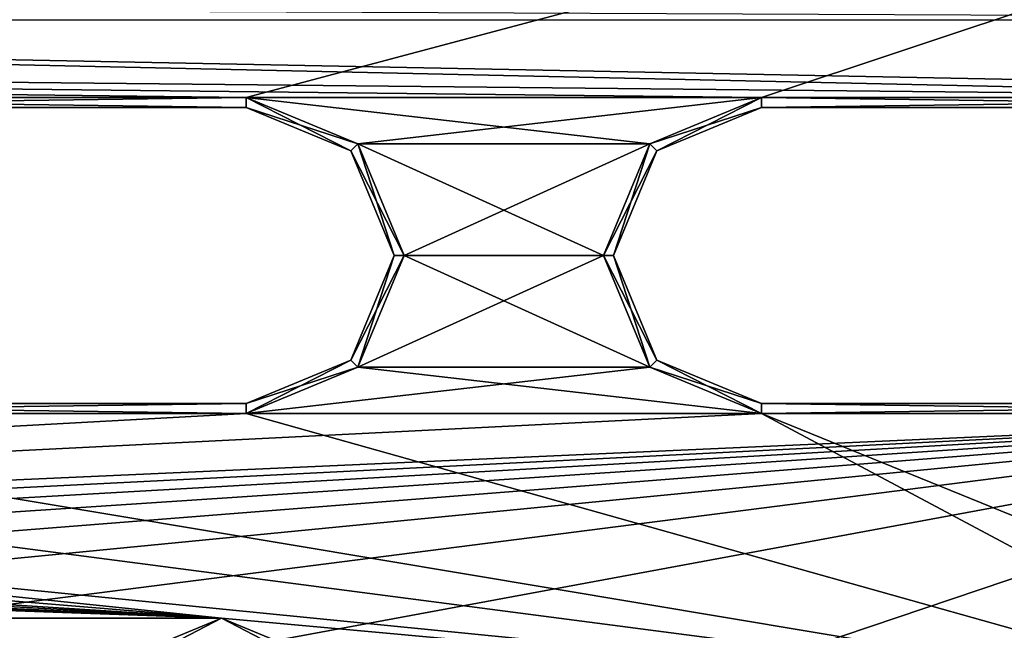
# Model space of a CAD drawing. Header units: inches. Extents: x -12.5 to 12.5, y -27.4 to 0.
# Tile 120 of 136: x 5.1 to 7.6, y -3.2 to -1.6. Entities that reach past the tile are written whole.
import ezdxf

# ---------------------------------------------------------------- set-up
doc = ezdxf.new("R2010")
doc.units = ezdxf.units.IN
doc.header["$LTSCALE"] = 52.148148
doc.header["$MEASUREMENT"] = 0
for name, color, linetype in [('1', 7, 'CONTINUOUS'), ('106', 7, 'CONTINUOUS'), ('1123', 7, 'CONTINUOUS'), ('113', 7, 'CONTINUOUS'), ('116', 7, 'CONTINUOUS'), ('123', 7, 'CONTINUOUS'), ('125', 7, 'CONTINUOUS'), ('126', 7, 'CONTINUOUS'), ('127', 7, 'CONTINUOUS'), ('1360', 7, 'CONTINUOUS'), ('1361', 7, 'CONTINUOUS'), ('1362', 7, 'CONTINUOUS'), ('1364', 7, 'CONTINUOUS'), ('1365', 7, 'CONTINUOUS'), ('1366', 7, 'CONTINUOUS'), ('1368', 7, 'CONTINUOUS'), ('1369', 7, 'CONTINUOUS'), ('1370', 7, 'CONTINUOUS'), ('1372', 7, 'CONTINUOUS'), ('1374', 7, 'CONTINUOUS'), ('1375', 7, 'CONTINUOUS'), ('1376', 7, 'CONTINUOUS'), ('1378', 7, 'CONTINUOUS'), ('1379', 7, 'CONTINUOUS'), ('1380', 7, 'CONTINUOUS'), ('1382', 7, 'CONTINUOUS'), ('1383', 7, 'CONTINUOUS'), ('2', 7, 'CONTINUOUS'), ('4', 7, 'CONTINUOUS'), ('9', 7, 'CONTINUOUS')]:
    doc.layers.add(name, color=color, linetype=linetype)

msp = doc.modelspace()

# ---------------------------------------------------------------- linework, layer by layer
at = {"layer": '1', "linetype": 'Continuous'}
for points in [[(-12.2412, -0.07), (-9.9625, -1.8797), (12.2412, -0.07), (-12.2412, -0.07)], [(-9.9625, -1.8797), (-8.8875, -1.809), (12.2412, -0.07), (-9.9625, -1.8797)], [(-8.8875, -1.809), (-7.0125, -1.809), (12.2412, -0.07), (-8.8875, -1.809)], [(-7.0125, -1.809), (-5.7075, -1.809), (12.2412, -0.07), (-7.0125, -1.809)], [(-5.7075, -1.809), (-3.8325, -1.809), (12.2412, -0.07), (-5.7075, -1.809)], [(-3.8325, -1.809), (-2.5275, -1.809), (12.2412, -0.07), (-3.8325, -1.809)], [(-2.5275, -1.809), (-0.6525, -1.809), (12.2412, -0.07), (-2.5275, -1.809)], [(-0.6525, -1.809), (0.6525, -1.809), (12.2412, -0.07), (-0.6525, -1.809)], [(0.6525, -1.809), (2.5275, -1.809), (12.2412, -0.07), (0.6525, -1.809)], [(2.5275, -1.809), (3.8325, -1.809), (12.2412, -0.07), (2.5275, -1.809)], [(3.3795, -24.259), (3.7165, -24.7877), (12.2412, -0.07), (3.3795, -24.259)], [(4.4125, -21.109), (3.3795, -24.259), (12.2412, -0.07), (4.4125, -21.109)], [(3.7165, -24.7877), (3.8415, -24.7877), (12.2412, -0.07), (3.7165, -24.7877)], [(3.8325, -1.809), (5.7075, -1.809), (12.2412, -0.07), (3.8325, -1.809)], [(3.8415, -24.7877), (3.904, -24.896), (12.2412, -0.07), (3.8415, -24.7877)], [(12.2412, -0.07), (3.904, -24.896), (4.9442, -27.303), (12.2412, -0.07)], [(4.6455, -19.534), (4.2953, -20.8262), (12.2412, -0.07), (4.6455, -19.534)], [(4.2953, -20.8262), (4.4125, -21.109), (12.2412, -0.07), (4.2953, -20.8262)], [(5.0675, -17.959), (4.6455, -19.534), (12.2412, -0.07), (5.0675, -17.959)], [(5.4895, -16.384), (5.0675, -17.959), (12.2412, -0.07), (5.4895, -16.384)], [(5.9453, -15.0918), (5.4895, -16.384), (12.2412, -0.07), (5.9453, -15.0918)], [(5.7075, -1.809), (7.0125, -1.809), (12.2412, -0.07), (5.7075, -1.809)], [(6.2163, -13.5168), (5.9453, -14.5262), (12.2412, -0.07), (6.2163, -13.5168)], [(6.0625, -14.809), (5.9453, -15.0918), (12.2412, -0.07), (6.0625, -14.809)], [(5.9453, -14.5262), (6.0625, -14.809), (12.2412, -0.07), (5.9453, -14.5262)], [(6.6383, -11.9418), (6.2163, -12.9512), (12.2412, -0.07), (6.6383, -11.9418)], [(6.3335, -13.234), (6.2163, -13.5168), (12.2412, -0.07), (6.3335, -13.234)], [(6.2163, -12.9512), (6.3335, -13.234), (12.2412, -0.07), (6.2163, -12.9512)], [(7.0603, -10.3668), (6.6383, -11.3762), (12.2412, -0.07), (7.0603, -10.3668)], [(6.7555, -11.659), (6.6383, -11.9418), (12.2412, -0.07), (6.7555, -11.659)], [(6.6383, -11.3762), (6.7555, -11.659), (12.2412, -0.07), (6.6383, -11.3762)], [(7.0125, -1.809), (8.8875, -1.809), (12.2412, -0.07), (7.0125, -1.809)], [(7.4823, -8.7918), (7.0603, -9.8012), (12.2412, -0.07), (7.4823, -8.7918)], [(7.1775, -10.084), (7.0603, -10.3668), (12.2412, -0.07), (7.1775, -10.084)], [(7.0603, -9.8012), (7.1775, -10.084), (12.2412, -0.07), (7.0603, -9.8012)], [(7.9043, -7.2168), (7.4823, -8.2262), (12.2412, -0.07), (7.9043, -7.2168)], [(7.5995, -8.509), (7.4823, -8.7918), (12.2412, -0.07), (7.5995, -8.509)], [(7.4823, -8.2262), (7.5995, -8.509), (12.2412, -0.07), (7.4823, -8.2262)], [(5.7075, -1.809), (5.9903, -1.9262), (7.0125, -1.809), (5.7075, -1.809)], [(7.0125, -1.809), (5.9903, -1.9262), (6.7297, -1.9262), (7.0125, -1.809)], [(5.9903, -1.9262), (6.1075, -2.209), (6.7297, -1.9262), (5.9903, -1.9262)], [(6.7297, -1.9262), (6.1075, -2.209), (6.6125, -2.209), (6.7297, -1.9262)], [(6.1075, -2.209), (5.9903, -2.4918), (6.6125, -2.209), (6.1075, -2.209)], [(6.6125, -2.209), (5.9903, -2.4918), (6.7297, -2.4918), (6.6125, -2.209)], [(5.9903, -2.4918), (5.7075, -2.609), (6.7297, -2.4918), (5.9903, -2.4918)], [(5.7075, -2.609), (7.0125, -2.609), (6.7297, -2.4918), (5.7075, -2.609)], [(5.7075, -2.609), (3.8325, -2.609), (-8.4655, -3.384), (5.7075, -2.609)], [(7.0125, -2.609), (5.7075, -2.609), (-8.4655, -3.384), (7.0125, -2.609)], [(8.8875, -2.609), (7.0125, -2.609), (-8.4655, -3.384), (8.8875, -2.609)], [(-6.5905, -3.384), (8.8875, -2.609), (-8.4655, -3.384), (-6.5905, -3.384)], [(8.8875, -2.609), (-6.5905, -3.384), (-4.7015, -3.384), (8.8875, -2.609)], [(-2.8265, -3.384), (8.8875, -2.609), (-4.7015, -3.384), (-2.8265, -3.384)], [(8.8875, -2.609), (-2.8265, -3.384), (-0.9375, -3.384), (8.8875, -2.609)], [(0.9375, -3.384), (8.8875, -2.609), (-0.9375, -3.384), (0.9375, -3.384)], [(8.8875, -2.609), (0.9375, -3.384), (2.8265, -3.384), (8.8875, -2.609)], [(4.7015, -3.384), (8.8875, -2.609), (2.8265, -3.384), (4.7015, -3.384)], [(8.8875, -2.609), (4.7015, -3.384), (6.5905, -3.384), (8.8875, -2.609)], [(8.4655, -3.384), (8.8875, -2.609), (6.5905, -3.384), (8.4655, -3.384)]]:
    msp.add_3dface(points, dxfattribs=at)
at = {"layer": '106', "color": 9, "linetype": 'Continuous', "true_color": 0xbfc4ba}
for points in [[(5.1445, -26.5063, -3.07), (11.9432, -1.1333, -3.07), (12.1412, -1.1863, -3.07), (5.1445, -26.5063, -3.07)], [(5.3425, -26.5593, -3.07), (5.1445, -26.5063, -3.07), (12.1412, -1.1863, -3.07), (5.3425, -26.5593, -3.07)]]:
    msp.add_3dface(points, dxfattribs=at)
at = {"layer": '1123', "linetype": 'Continuous'}
for points in [[(5.3353, -3.2553, -0.375), (5.645, -3.127, -0.375), (5.5234, -3.1908, -0.3935), (5.3353, -3.2553, -0.375)], [(5.5234, -3.1908, -0.3935), (5.645, -3.127, -0.375), (5.7666, -3.1908, -0.3935), (5.5234, -3.1908, -0.3935)], [(5.645, -3.127, -0.375), (5.9547, -3.2553, -0.375), (5.7666, -3.1908, -0.3935), (5.645, -3.127, -0.375)]]:
    msp.add_3dface(points, dxfattribs=at)
at = {"layer": '113', "linetype": 'Continuous'}
for points in [[(5.1445, -26.5063, -3.3), (11.9432, -1.1333, -3.3), (5.1445, -26.5063, -3.07), (5.1445, -26.5063, -3.3)], [(11.9432, -1.1333, -3.3), (11.9432, -1.1333, -3.07), (5.1445, -26.5063, -3.07), (11.9432, -1.1333, -3.3)]]:
    msp.add_3dface(points, dxfattribs=at)
at = {"layer": '116', "linetype": 'Continuous'}
for points in [[(12.1412, -1.1863, -3.3), (5.3425, -26.5593, -3.3), (12.1412, -1.1863, -3.07), (12.1412, -1.1863, -3.3)], [(5.3425, -26.5593, -3.3), (5.3425, -26.5593, -3.07), (12.1412, -1.1863, -3.07), (5.3425, -26.5593, -3.3)]]:
    msp.add_3dface(points, dxfattribs=at)
at = {"layer": '123', "linetype": 'Continuous'}
for points in [[(4.7722, -27.373, -2.782), (12.375, 0, -2.782), (12.1068, 0, -2.782), (4.7722, -27.373, -2.782)], [(12.375, 0, -2.782), (4.7722, -27.373, -2.782), (12.4634, -0.0366, -2.782), (12.375, 0, -2.782)], [(4.7722, -27.373, -2.782), (12.5, -0.125, -2.782), (12.4634, -0.0366, -2.782), (4.7722, -27.373, -2.782)], [(4.7722, -27.373, -2.782), (12.5, -0.9296, -2.782), (12.5, -0.125, -2.782), (4.7722, -27.373, -2.782)], [(4.7722, -27.373, -2.782), (5.4393, -27.2804, -2.782), (12.5, -0.9296, -2.782), (4.7722, -27.373, -2.782)]]:
    msp.add_3dface(points, dxfattribs=at)
at = {"layer": '125', "linetype": 'Continuous'}
for points in [[(12.2412, -0.07), (4.9442, -27.303), (12.2412, -0.07, -0.25), (12.2412, -0.07)], [(12.2412, -0.07, -0.25), (4.9442, -27.303), (12.2077, -0.195, -0.25), (12.2412, -0.07, -0.25)], [(4.9442, -27.303), (11.8127, -1.6694, -0.3911), (12.2077, -0.195, -0.25), (4.9442, -27.303)], [(12.1408, -0.445, -1.11), (5.0595, -26.8728, -1.0059), (5.0447, -26.928, -1.11), (12.1408, -0.445, -1.11)], [(5.1013, -26.7168, -1.0059), (5.0595, -26.8728, -1.0059), (12.1408, -0.445, -1.11), (5.1013, -26.7168, -1.0059)], [(5.9035, -23.7229, -1.0059), (5.1013, -26.7168, -1.0059), (12.1408, -0.445, -1.11), (5.9035, -23.7229, -1.0059)], [(5.9453, -23.5669, -1.0059), (5.9035, -23.7229, -1.0059), (12.1408, -0.445, -1.11), (5.9453, -23.5669, -1.0059)], [(6.7475, -20.573, -1.0059), (5.9453, -23.5669, -1.0059), (12.1408, -0.445, -1.11), (6.7475, -20.573, -1.0059)], [(6.7893, -20.417, -1.0059), (6.7475, -20.573, -1.0059), (12.1408, -0.445, -1.11), (6.7893, -20.417, -1.0059)], [(7.5915, -17.4231, -1.0059), (6.7893, -20.417, -1.0059), (12.1408, -0.445, -1.11), (7.5915, -17.4231, -1.0059)], [(7.6333, -17.2671, -1.0059), (7.5915, -17.4231, -1.0059), (12.1408, -0.445, -1.11), (7.6333, -17.2671, -1.0059)], [(11.8127, -1.6694, -0.3911), (4.9442, -27.303), (11.7709, -1.8254, -0.3911), (11.8127, -1.6694, -0.3911)], [(11.7709, -1.8254, -0.3911), (4.9442, -27.303), (10.9687, -4.8192, -0.3911), (11.7709, -1.8254, -0.3911)]]:
    msp.add_3dface(points, dxfattribs=at)
at = {"layer": '126', "linetype": 'Continuous'}
for points in [[(11.9875, -0.445, -1.11), (5.0447, -26.928, -1.11), (4.8914, -26.928, -1.11), (11.9875, -0.445, -1.11)], [(12.1408, -0.445, -1.11), (5.0447, -26.928, -1.11), (11.9875, -0.445, -1.11), (12.1408, -0.445, -1.11)]]:
    msp.add_3dface(points, dxfattribs=at)
at = {"layer": '127', "color": 253, "linetype": 'Continuous', "true_color": 0xaab2c4}
for points in [[(4.7722, -27.373, -2.782), (12.1068, 0, -2.782), (5.5428, -24.4972, -2.4165), (4.7722, -27.373, -2.782)], [(5.5428, -24.4972, -2.4165), (12.1068, 0, -2.782), (5.5573, -24.4431, -2.4165), (5.5428, -24.4972, -2.4165)], [(5.5573, -24.4431, -2.4165), (12.1068, 0, -2.782), (5.5645, -24.416, -2.368), (5.5573, -24.4431, -2.4165)], [(12.1068, 0, -2.782), (7.0173, -18.9943, -2.4165), (5.5645, -24.416, -2.368), (12.1068, 0, -2.782)], [(7.0173, -18.9943, -2.4165), (12.1068, 0, -2.782), (7.0318, -18.9402, -2.4165), (7.0173, -18.9943, -2.4165)], [(7.0318, -18.9402, -2.4165), (12.1068, 0, -2.782), (7.039, -18.9132, -2.368), (7.0318, -18.9402, -2.4165)], [(12.1068, 0, -2.782), (8.6996, -12.7158, -2.4165), (7.039, -18.9132, -2.368), (12.1068, 0, -2.782)], [(4.8914, -26.928, -1.11), (10.845, -4.7091, -1.292), (11.9875, -0.445, -1.11), (4.8914, -26.928, -1.11)]]:
    msp.add_3dface(points, dxfattribs=at)
at = {"layer": '1360', "linetype": 'Continuous'}
for points in [[(3.8325, -2.584, -0.025), (5.7075, -2.584, -0.025), (3.8325, -2.584, -0.35), (3.8325, -2.584, -0.025)], [(3.8325, -2.584, -0.35), (5.7075, -2.584, -0.025), (5.7075, -2.584, -0.35), (3.8325, -2.584, -0.35)]]:
    msp.add_3dface(points, dxfattribs=at)
at = {"layer": '1361', "linetype": 'Continuous'}
for points in [[(5.9727, -1.9438, -0.025), (5.7075, -1.834, -0.025), (5.9727, -1.9438, -0.35), (5.9727, -1.9438, -0.025)], [(5.9727, -1.9438, -0.35), (5.7075, -1.834, -0.025), (5.7075, -1.834, -0.35), (5.9727, -1.9438, -0.35)], [(6.0825, -2.209, -0.025), (5.9727, -1.9438, -0.025), (6.0825, -2.209, -0.35), (6.0825, -2.209, -0.025)], [(6.0825, -2.209, -0.35), (5.9727, -1.9438, -0.025), (5.9727, -1.9438, -0.35), (6.0825, -2.209, -0.35)], [(5.9727, -2.4742, -0.025), (6.0825, -2.209, -0.025), (5.9727, -2.4742, -0.35), (5.9727, -2.4742, -0.025)], [(5.9727, -2.4742, -0.35), (6.0825, -2.209, -0.025), (6.0825, -2.209, -0.35), (5.9727, -2.4742, -0.35)], [(5.7075, -2.584, -0.35), (5.7075, -2.584, -0.025), (5.9727, -2.4742, -0.025), (5.7075, -2.584, -0.35)], [(5.7075, -2.584, -0.35), (5.9727, -2.4742, -0.025), (5.9727, -2.4742, -0.35), (5.7075, -2.584, -0.35)]]:
    msp.add_3dface(points, dxfattribs=at)
at = {"layer": '1362', "linetype": 'Continuous'}
for points in [[(5.7075, -1.834, -0.35), (5.7075, -1.834, -0.025), (3.8325, -1.834, -0.025), (5.7075, -1.834, -0.35)], [(5.7075, -1.834, -0.35), (3.8325, -1.834, -0.025), (3.8325, -1.834, -0.35), (5.7075, -1.834, -0.35)]]:
    msp.add_3dface(points, dxfattribs=at)
at = {"layer": '1364', "linetype": 'Continuous'}
for points in [[(3.8325, -2.609), (5.7075, -2.609), (3.8325, -2.584, -0.025), (3.8325, -2.609)], [(5.7075, -2.609), (5.7075, -2.584, -0.025), (3.8325, -2.584, -0.025), (5.7075, -2.609)]]:
    msp.add_3dface(points, dxfattribs=at)
at = {"layer": '1365', "linetype": 'Continuous'}
for points in [[(5.9903, -1.9262), (5.7075, -1.809), (5.9727, -1.9438, -0.025), (5.9903, -1.9262)], [(5.7075, -1.809), (5.7075, -1.834, -0.025), (5.9727, -1.9438, -0.025), (5.7075, -1.809)], [(5.9903, -1.9262), (5.9727, -1.9438, -0.025), (6.0825, -2.209, -0.025), (5.9903, -1.9262)], [(6.1075, -2.209), (5.9903, -1.9262), (6.0825, -2.209, -0.025), (6.1075, -2.209)], [(5.9903, -2.4918), (6.1075, -2.209), (5.9727, -2.4742, -0.025), (5.9903, -2.4918)], [(6.1075, -2.209), (6.0825, -2.209, -0.025), (5.9727, -2.4742, -0.025), (6.1075, -2.209)], [(5.7075, -2.584, -0.025), (5.9903, -2.4918), (5.9727, -2.4742, -0.025), (5.7075, -2.584, -0.025)], [(5.7075, -2.609), (5.9903, -2.4918), (5.7075, -2.584, -0.025), (5.7075, -2.609)]]:
    msp.add_3dface(points, dxfattribs=at)
at = {"layer": '1366', "linetype": 'Continuous'}
for points in [[(5.7075, -1.809), (3.8325, -1.809), (5.7075, -1.834, -0.025), (5.7075, -1.809)], [(5.7075, -1.834, -0.025), (3.8325, -1.809), (3.8325, -1.834, -0.025), (5.7075, -1.834, -0.025)]]:
    msp.add_3dface(points, dxfattribs=at)
at = {"layer": '1368', "linetype": 'Continuous'}
for points in [[(3.8325, -1.809, -0.375), (5.7075, -1.809, -0.375), (3.8325, -1.834, -0.35), (3.8325, -1.809, -0.375)], [(5.7075, -1.809, -0.375), (5.7075, -1.834, -0.35), (3.8325, -1.834, -0.35), (5.7075, -1.809, -0.375)]]:
    msp.add_3dface(points, dxfattribs=at)
at = {"layer": '1369', "linetype": 'Continuous'}
for points in [[(5.7075, -1.809, -0.375), (5.9903, -1.9262, -0.375), (5.7075, -1.834, -0.35), (5.7075, -1.809, -0.375)], [(5.9903, -1.9262, -0.375), (5.9727, -1.9438, -0.35), (5.7075, -1.834, -0.35), (5.9903, -1.9262, -0.375)], [(5.9903, -1.9262, -0.375), (6.1075, -2.209, -0.375), (5.9727, -1.9438, -0.35), (5.9903, -1.9262, -0.375)], [(6.1075, -2.209, -0.375), (6.0825, -2.209, -0.35), (5.9727, -1.9438, -0.35), (6.1075, -2.209, -0.375)], [(5.9903, -2.4918, -0.375), (5.9727, -2.4742, -0.35), (6.0825, -2.209, -0.35), (5.9903, -2.4918, -0.375)], [(6.1075, -2.209, -0.375), (5.9903, -2.4918, -0.375), (6.0825, -2.209, -0.35), (6.1075, -2.209, -0.375)], [(5.9903, -2.4918, -0.375), (5.7075, -2.609, -0.375), (5.9727, -2.4742, -0.35), (5.9903, -2.4918, -0.375)], [(5.7075, -2.609, -0.375), (5.7075, -2.584, -0.35), (5.9727, -2.4742, -0.35), (5.7075, -2.609, -0.375)]]:
    msp.add_3dface(points, dxfattribs=at)
at = {"layer": '1370', "linetype": 'Continuous'}
for points in [[(5.7075, -2.609, -0.375), (3.8325, -2.609, -0.375), (5.7075, -2.584, -0.35), (5.7075, -2.609, -0.375)], [(3.8325, -2.609, -0.375), (3.8325, -2.584, -0.35), (5.7075, -2.584, -0.35), (3.8325, -2.609, -0.375)]]:
    msp.add_3dface(points, dxfattribs=at)
at = {"layer": '1372', "linetype": 'Continuous'}
for points in [[(7.0125, -2.584, -0.025), (8.8875, -2.584, -0.025), (7.0125, -2.584, -0.35), (7.0125, -2.584, -0.025)], [(7.0125, -2.584, -0.35), (8.8875, -2.584, -0.025), (8.8875, -2.584, -0.35), (7.0125, -2.584, -0.35)]]:
    msp.add_3dface(points, dxfattribs=at)
at = {"layer": '1374', "linetype": 'Continuous'}
for points in [[(8.8875, -1.834, -0.35), (8.8875, -1.834, -0.025), (7.0125, -1.834, -0.025), (8.8875, -1.834, -0.35)], [(8.8875, -1.834, -0.35), (7.0125, -1.834, -0.025), (7.0125, -1.834, -0.35), (8.8875, -1.834, -0.35)]]:
    msp.add_3dface(points, dxfattribs=at)
at = {"layer": '1375', "linetype": 'Continuous'}
for points in [[(7.0125, -1.834, -0.35), (7.0125, -1.834, -0.025), (6.7473, -1.9438, -0.025), (7.0125, -1.834, -0.35)], [(7.0125, -1.834, -0.35), (6.7473, -1.9438, -0.025), (6.7473, -1.9438, -0.35), (7.0125, -1.834, -0.35)], [(6.7473, -1.9438, -0.025), (6.6375, -2.209, -0.025), (6.7473, -1.9438, -0.35), (6.7473, -1.9438, -0.025)], [(6.7473, -1.9438, -0.35), (6.6375, -2.209, -0.025), (6.6375, -2.209, -0.35), (6.7473, -1.9438, -0.35)], [(6.6375, -2.209, -0.025), (6.7473, -2.4742, -0.025), (6.6375, -2.209, -0.35), (6.6375, -2.209, -0.025)], [(6.6375, -2.209, -0.35), (6.7473, -2.4742, -0.025), (6.7473, -2.4742, -0.35), (6.6375, -2.209, -0.35)], [(7.0125, -2.584, -0.025), (7.0125, -2.584, -0.35), (6.7473, -2.4742, -0.35), (7.0125, -2.584, -0.025)], [(6.7473, -2.4742, -0.025), (7.0125, -2.584, -0.025), (6.7473, -2.4742, -0.35), (6.7473, -2.4742, -0.025)]]:
    msp.add_3dface(points, dxfattribs=at)
at = {"layer": '1376', "linetype": 'Continuous'}
for points in [[(7.0125, -2.609), (8.8875, -2.609), (7.0125, -2.584, -0.025), (7.0125, -2.609)], [(8.8875, -2.609), (8.8875, -2.584, -0.025), (7.0125, -2.584, -0.025), (8.8875, -2.609)]]:
    msp.add_3dface(points, dxfattribs=at)
at = {"layer": '1378', "linetype": 'Continuous'}
for points in [[(8.8875, -1.809), (7.0125, -1.809), (8.8875, -1.834, -0.025), (8.8875, -1.809)], [(8.8875, -1.834, -0.025), (7.0125, -1.809), (7.0125, -1.834, -0.025), (8.8875, -1.834, -0.025)]]:
    msp.add_3dface(points, dxfattribs=at)
at = {"layer": '1379', "linetype": 'Continuous'}
for points in [[(7.0125, -1.809), (6.7297, -1.9262), (7.0125, -1.834, -0.025), (7.0125, -1.809)], [(7.0125, -1.834, -0.025), (6.7297, -1.9262), (6.7473, -1.9438, -0.025), (7.0125, -1.834, -0.025)], [(6.7297, -1.9262), (6.6125, -2.209), (6.7473, -1.9438, -0.025), (6.7297, -1.9262)], [(6.6125, -2.209), (6.6375, -2.209, -0.025), (6.7473, -1.9438, -0.025), (6.6125, -2.209)], [(6.6125, -2.209), (6.7297, -2.4918), (6.6375, -2.209, -0.025), (6.6125, -2.209)], [(6.7297, -2.4918), (6.7473, -2.4742, -0.025), (6.6375, -2.209, -0.025), (6.7297, -2.4918)], [(6.7297, -2.4918), (7.0125, -2.609), (6.7473, -2.4742, -0.025), (6.7297, -2.4918)], [(7.0125, -2.609), (7.0125, -2.584, -0.025), (6.7473, -2.4742, -0.025), (7.0125, -2.609)]]:
    msp.add_3dface(points, dxfattribs=at)
at = {"layer": '1380', "linetype": 'Continuous'}
for points in [[(7.0125, -1.809, -0.375), (8.8875, -1.809, -0.375), (7.0125, -1.834, -0.35), (7.0125, -1.809, -0.375)], [(8.8875, -1.809, -0.375), (8.8875, -1.834, -0.35), (7.0125, -1.834, -0.35), (8.8875, -1.809, -0.375)]]:
    msp.add_3dface(points, dxfattribs=at)
at = {"layer": '1382', "linetype": 'Continuous'}
for points in [[(8.8875, -2.609, -0.375), (7.0125, -2.609, -0.375), (8.8875, -2.584, -0.35), (8.8875, -2.609, -0.375)], [(7.0125, -2.609, -0.375), (7.0125, -2.584, -0.35), (8.8875, -2.584, -0.35), (7.0125, -2.609, -0.375)]]:
    msp.add_3dface(points, dxfattribs=at)
at = {"layer": '1383', "linetype": 'Continuous'}
for points in [[(6.7297, -1.9262, -0.375), (7.0125, -1.809, -0.375), (6.7473, -1.9438, -0.35), (6.7297, -1.9262, -0.375)], [(7.0125, -1.809, -0.375), (7.0125, -1.834, -0.35), (6.7473, -1.9438, -0.35), (7.0125, -1.809, -0.375)], [(6.6125, -2.209, -0.375), (6.7297, -1.9262, -0.375), (6.6375, -2.209, -0.35), (6.6125, -2.209, -0.375)], [(6.7297, -1.9262, -0.375), (6.7473, -1.9438, -0.35), (6.6375, -2.209, -0.35), (6.7297, -1.9262, -0.375)], [(6.7297, -2.4918, -0.375), (6.6125, -2.209, -0.375), (6.7473, -2.4742, -0.35), (6.7297, -2.4918, -0.375)], [(6.6125, -2.209, -0.375), (6.6375, -2.209, -0.35), (6.7473, -2.4742, -0.35), (6.6125, -2.209, -0.375)], [(7.0125, -2.584, -0.35), (6.7297, -2.4918, -0.375), (6.7473, -2.4742, -0.35), (7.0125, -2.584, -0.35)], [(7.0125, -2.609, -0.375), (6.7297, -2.4918, -0.375), (7.0125, -2.584, -0.35), (7.0125, -2.609, -0.375)]]:
    msp.add_3dface(points, dxfattribs=at)
at = {"layer": '2', "linetype": 'Continuous'}
for points in [[(5.4393, -27.2804, -3.3), (12.1412, -1.1863, -3.3), (12.5, -0.9296, -3.3), (5.4393, -27.2804, -3.3)], [(11.9432, -1.1333, -3.3), (5.1445, -26.5063, -3.3), (11.4685, -1.2016, -3.3), (11.9432, -1.1333, -3.3)], [(5.3425, -26.5593, -3.3), (12.1412, -1.1863, -3.3), (5.4393, -27.2804, -3.3), (5.3425, -26.5593, -3.3)], [(11.4685, -1.2016, -3.3), (5.1445, -26.5063, -3.3), (10.646, -4.448, -3.3), (11.4685, -1.2016, -3.3)]]:
    msp.add_3dface(points, dxfattribs=at)
at = {"layer": '4', "linetype": 'Continuous'}
for points in [[(5.4393, -27.2804, -3.3), (12.5, -0.9296, -3.3), (5.4393, -27.2804, -2.782), (5.4393, -27.2804, -3.3)], [(5.4393, -27.2804, -2.782), (12.5, -0.9296, -3.3), (12.5, -0.9296, -2.782), (5.4393, -27.2804, -2.782)]]:
    msp.add_3dface(points, dxfattribs=at)
at = {"layer": '9', "linetype": 'Continuous'}
for points in [[(0, -1.613, -0.375), (0.2207, -1.568, -0.375), (10.4324, -1.612, -0.375), (0, -1.613, -0.375)], [(-10.4324, -1.612, -0.375), (0, -1.613, -0.375), (8.8875, -1.809, -0.375), (-10.4324, -1.612, -0.375)], [(3.8325, -1.809, -0.375), (-10.4324, -1.612, -0.375), (5.7075, -1.809, -0.375), (3.8325, -1.809, -0.375)], [(5.7075, -1.809, -0.375), (-10.4324, -1.612, -0.375), (7.0125, -1.809, -0.375), (5.7075, -1.809, -0.375)], [(7.0125, -1.809, -0.375), (-10.4324, -1.612, -0.375), (8.8875, -1.809, -0.375), (7.0125, -1.809, -0.375)], [(10.5924, -1.8206, -0.375), (0, -1.613, -0.375), (10.4324, -1.612, -0.375), (10.5924, -1.8206, -0.375)], [(0, -1.613, -0.375), (10.5924, -1.8206, -0.375), (8.8875, -1.809, -0.375), (0, -1.613, -0.375)], [(5.9903, -1.9262, -0.375), (5.7075, -1.809, -0.375), (6.7297, -1.9262, -0.375), (5.9903, -1.9262, -0.375)], [(5.7075, -1.809, -0.375), (7.0125, -1.809, -0.375), (6.7297, -1.9262, -0.375), (5.7075, -1.809, -0.375)], [(6.1075, -2.209, -0.375), (5.9903, -1.9262, -0.375), (6.6125, -2.209, -0.375), (6.1075, -2.209, -0.375)], [(6.6125, -2.209, -0.375), (5.9903, -1.9262, -0.375), (6.7297, -1.9262, -0.375), (6.6125, -2.209, -0.375)], [(5.9903, -2.4918, -0.375), (6.1075, -2.209, -0.375), (6.7297, -2.4918, -0.375), (5.9903, -2.4918, -0.375)], [(6.7297, -2.4918, -0.375), (6.1075, -2.209, -0.375), (6.6125, -2.209, -0.375), (6.7297, -2.4918, -0.375)], [(5.7075, -2.609, -0.375), (5.9903, -2.4918, -0.375), (7.0125, -2.609, -0.375), (5.7075, -2.609, -0.375)], [(7.0125, -2.609, -0.375), (5.9903, -2.4918, -0.375), (6.7297, -2.4918, -0.375), (7.0125, -2.609, -0.375)], [(5.645, -3.127, -0.375), (-5.645, -3.127, -0.375), (-8.8875, -2.609, -0.375), (5.645, -3.127, -0.375)], [(-7.0125, -2.609, -0.375), (5.645, -3.127, -0.375), (-8.8875, -2.609, -0.375), (-7.0125, -2.609, -0.375)], [(5.645, -3.127, -0.375), (-7.0125, -2.609, -0.375), (-5.7075, -2.609, -0.375), (5.645, -3.127, -0.375)], [(-3.8325, -2.609, -0.375), (5.645, -3.127, -0.375), (-5.7075, -2.609, -0.375), (-3.8325, -2.609, -0.375)], [(5.645, -3.127, -0.375), (-3.8325, -2.609, -0.375), (-2.5275, -2.609, -0.375), (5.645, -3.127, -0.375)], [(-0.6525, -2.609, -0.375), (5.645, -3.127, -0.375), (-2.5275, -2.609, -0.375), (-0.6525, -2.609, -0.375)], [(5.645, -3.127, -0.375), (-0.6525, -2.609, -0.375), (0.6525, -2.609, -0.375), (5.645, -3.127, -0.375)], [(5.645, -3.127, -0.375), (0.6525, -2.609, -0.375), (8.4655, -3.384, -0.375), (5.645, -3.127, -0.375)], [(0.6525, -2.609, -0.375), (2.5275, -2.609, -0.375), (8.4655, -3.384, -0.375), (0.6525, -2.609, -0.375)], [(2.5275, -2.609, -0.375), (3.8325, -2.609, -0.375), (8.4655, -3.384, -0.375), (2.5275, -2.609, -0.375)], [(3.8325, -2.609, -0.375), (5.7075, -2.609, -0.375), (8.4655, -3.384, -0.375), (3.8325, -2.609, -0.375)], [(5.7075, -2.609, -0.375), (7.0125, -2.609, -0.375), (8.4655, -3.384, -0.375), (5.7075, -2.609, -0.375)], [(8.8875, -2.609, -0.375), (10.1239, -3.8741, -0.375), (7.0125, -2.609, -0.375), (8.8875, -2.609, -0.375)], [(7.0125, -2.609, -0.375), (10.1239, -3.8741, -0.375), (8.4655, -3.384, -0.375), (7.0125, -2.609, -0.375)], [(-5.3353, -3.2553, -0.375), (-5.645, -3.127, -0.375), (5.3353, -3.2553, -0.375), (-5.3353, -3.2553, -0.375)], [(5.3353, -3.2553, -0.375), (-5.645, -3.127, -0.375), (5.645, -3.127, -0.375), (5.3353, -3.2553, -0.375)], [(5.9547, -3.2553, -0.375), (5.645, -3.127, -0.375), (8.4655, -3.384, -0.375), (5.9547, -3.2553, -0.375)]]:
    msp.add_3dface(points, dxfattribs=at)

doc.saveas('drawing.dxf')
